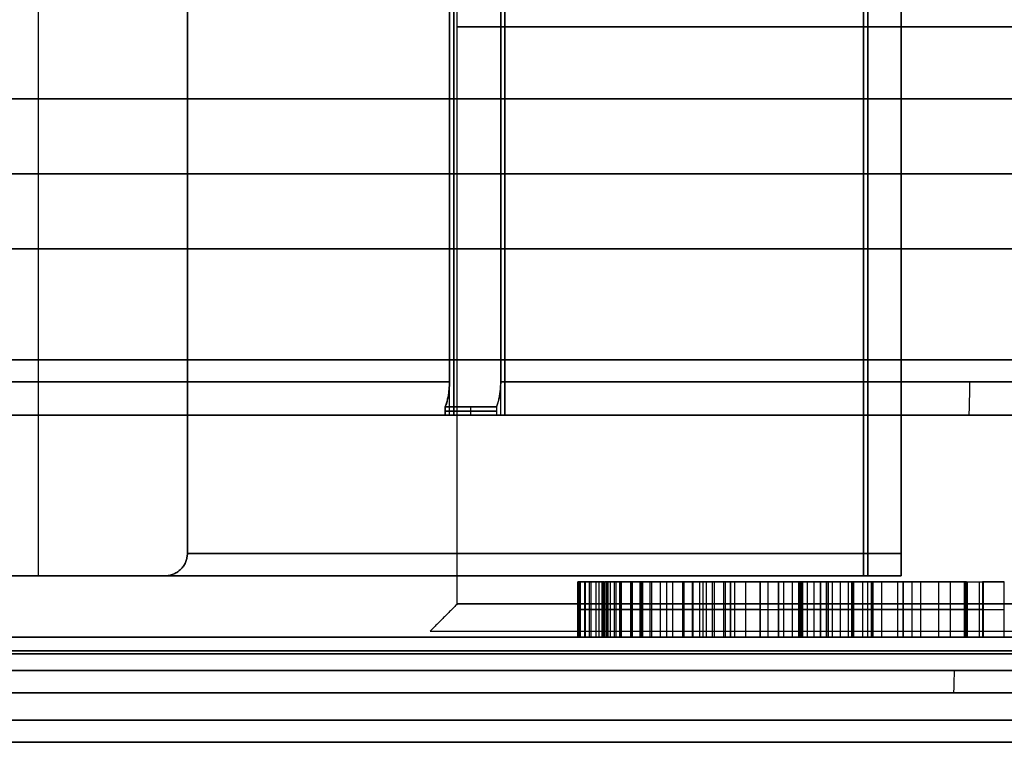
# Model space of a CAD drawing. Header units: centimetres. Extents: x -11.4 to 11.4, y -26.1 to 0.
# Tile 238 of 256: x -3.244 to -2.357, y -9.295 to -8.644. Entities that reach past the tile are written whole.
import ezdxf

# ---------------------------------------------------------------- set-up
doc = ezdxf.new("R2010")
doc.units = ezdxf.units.CM
doc.layers.add('Default', color=7, linetype='Continuous', true_color=0x000000)

msp = doc.modelspace()

# ---------------------------------------------------------------- linework, layer by layer
at = {"layer": 'Default'}
for p, q in [((-3.22749, -9.14463, -0.1), (-3.22749, -8.13, -0.1)), ((-3.22749, -9.14463, 0.1), (-3.22749, -8.13, 0.1)), ((-2.48, -9.14463, -1.04168), (-2.48, -8.13, -1.04168)), ((-2.48, -8.13, 1.04168), (-2.48, -9.14463, 1.04168)), ((-2.45, -9.14463, -0.87749), (-2.45, -8.13, -0.87749)), ((-2.45, -9.14463, 0.87749), (-2.45, -8.13, 0.87749)), ((-2.8571, -9, -1.15891), (-2.8571, -8.165, -1.15891)), ((-2.8571, -9, 1.15891), (-2.8571, -8.165, 1.15891)), ((-2.8109, -9, -1.17805), (-2.8109, -8.165, -1.17805)), ((-2.8109, -9, 1.17805), (-2.8109, -8.165, 1.17805)), ((-4.575, -8.7825, -3.275), (10.575, -8.7825, -3.275)), ((10.575, -8.7825, 3.275), (-4.575, -8.7825, 3.275)), ((-3.23079, -9.14463, -0.57158), (-2.86594, -9.14463, -0.57158)), ((-3.23079, -9.14463, 0.57158), (-2.86594, -9.14463, 0.57158)), ((-2.92158, -9.14463, -0.88079), (-2.92158, -9.14463, -0.51594)), ((-2.92158, -9.14463, 0.51594), (-2.92158, -9.14463, 0.88079)), ((-2.74135, -9.15, -1.23581), (-2.71342, -9.15, -1.23581)), ((-2.74126, -9.15, -1.22794), (-2.74126, -9.2, -1.22794)), ((-2.7401, -9.15, -1.21506), (-2.7401, -9.2, -1.21506)), ((-2.73541, -9.15, -1.24702), (-2.73541, -9.2, -1.24702)), ((-2.7349, -9.15, -1.20321), (-2.7349, -9.2, -1.20321)), ((-2.72513, -9.15, -1.19035), (-2.72513, -9.2, -1.19035)), ((-2.72245, -9.15, -1.26354), (-2.72245, -9.2, -1.26354)), ((-2.71858, -9.15, -1.18472), (-2.71858, -9.2, -1.18472)), ((-2.71588, -9.15, -1.22129), (-2.71588, -9.2, -1.22129)), ((-2.7145, -9.15, -1.23263), (-2.7145, -9.2, -1.23263)), ((-2.70867, -9.15, -1.20996), (-2.70867, -9.2, -1.20996)), ((-2.70706, -9.15, -1.24553), (-2.70706, -9.2, -1.24553)), ((-2.70387, -9.15, -1.27491), (-2.70387, -9.2, -1.27491)), ((-2.69401, -9.15, -1.19825), (-2.69401, -9.2, -1.19825)), ((-2.69251, -9.15, -1.25586), (-2.69251, -9.2, -1.25586)), ((-2.68422, -9.15, -1.28216), (-2.68422, -9.2, -1.28216)), ((-2.67489, -9.15, -1.26259), (-2.67489, -9.2, -1.26259)), ((-2.67064, -9.15, -1.28483), (-2.67064, -9.15, -1.26369)), ((-2.6615, -9.15, -1.28581), (-2.6615, -9.2, -1.28581)), ((-2.6562, -9.15, -1.26521), (-2.6562, -9.2, -1.26521)), ((-2.63846, -9.15, -1.26318), (-2.63846, -9.2, -1.26318)), ((-2.63771, -9.15, -1.28534), (-2.63771, -9.2, -1.28534)), ((-2.62573, -9.15, -1.25547), (-2.62573, -9.2, -1.25547)), ((-2.61839, -9.15, -1.27713), (-2.61839, -9.2, -1.27713)), ((-2.61001, -9.15, -1.25292), (-2.61001, -9.2, -1.25292)), ((-2.60406, -9.15, -1.26324), (-2.60406, -9.2, -1.26324)), ((-2.60378, -9.15, 1.2462), (-2.60378, -9.2, 1.2462)), ((-2.59042, -9.15, 1.23925), (-2.59042, -9.2, 1.23925)), ((-2.59038, -9.15, 1.25315), (-2.59038, -9.2, 1.25315)), ((-2.57705, -9.15, 1.22914), (-2.57705, -9.2, 1.22914)), ((-2.57698, -9.15, 1.25717), (-2.57698, -9.2, 1.25717)), ((-2.57698, -9.15, 1.25953), (-2.56063, -9.15, 1.25953)), ((-2.56063, -9.15, 1.25657), (-2.56063, -9.2, 1.25657)), ((-2.56063, -9.15, 1.23061), (-2.56063, -9.2, 1.23061)), ((-2.55793, -9.15, 1.23925), (-2.55793, -9.15, 1.25315)), ((-2.55793, -9.15, 1.27605), (-2.55793, -9.15, 1.29626)), ((-2.54138, -9.15, -1.30251), (-2.54138, -9.2, -1.30251)), ((-2.53895, -9.15, 1.25315), (-2.53895, -9.2, 1.25315)), ((-2.53895, -9.15, 1.23925), (-2.53895, -9.2, 1.23925)), ((-2.53259, -9.15, -1.27837), (-2.5064, -9.15, -1.27837)), ((-2.52259, -9.15, -1.26111), (-2.52259, -9.2, -1.26111)), ((-2.51727, -9.15, 1.2462), (-2.51727, -9.2, 1.2462)), ((-2.51208, -9.15, 1.28997), (-2.51208, -9.2, 1.28997)), ((-2.49787, -9.15, -1.26364), (-2.49787, -9.2, -1.26364)), ((-2.49433, -9.15, 1.28704), (-2.49433, -9.2, 1.28704)), ((-2.49433, -9.15, 1.28704), (-2.47558, -9.15, 1.28704)), ((-2.49293, -9.15, 1.24354), (-2.49293, -9.2, 1.24354)), ((-2.49293, -9.15, 1.24354), (-2.47664, -9.15, 1.24354)), ((-2.48495, -9.15, 1.29642), (-2.48495, -9.2, 1.29642)), ((-2.48495, -9.15, 1.27767), (-2.48495, -9.2, 1.27767)), ((-2.48495, -9.15, 1.27767), (-2.48495, -9.15, 1.29642)), ((-2.48479, -9.15, 1.25534), (-2.48479, -9.2, 1.25534)), ((-2.48479, -9.15, 1.23265), (-2.48479, -9.15, 1.25534)), ((-2.47664, -9.15, 1.24443), (-2.47664, -9.2, 1.24443)), ((-2.47558, -9.15, 1.28704), (-2.47558, -9.2, 1.28704)), ((-2.46762, -9.15, -1.31977), (-2.46762, -9.2, -1.31977)), ((-2.46668, -9.15, -1.31985), (-2.46668, -9.15, -1.29849)), ((-2.45328, -9.15, -1.29969), (-2.45328, -9.2, -1.29969)), ((-2.44818, -9.15, 1.24572), (-2.44818, -9.2, 1.24572)), ((-2.44818, -9.15, 1.24735), (-2.43249, -9.15, 1.24735)), ((-2.44033, -9.15, 1.25533), (-2.44033, -9.2, 1.25533)), ((-2.43249, -9.15, 1.24798), (-2.43249, -9.2, 1.24798)), ((-2.42356, -9.15, 1.24735), (-2.36246, -9.15, 1.24735)), ((-2.40267, -9.15, 1.24354), (-2.40267, -9.15, 1.25696)), ((-2.39197, -9.15, -1.31583), (-2.39197, -9.2, -1.31583)), ((-2.74136, -9.175, -1.2367), (-2.72946, -9.175, -1.25734)), ((-2.74116, -9.175, -1.21918), (-2.74136, -9.175, -1.2367)), ((-2.73904, -9.175, -1.21094), (-2.74116, -9.175, -1.21918)), ((-2.73076, -9.175, -1.19549), (-2.73904, -9.175, -1.21094)), ((-2.71951, -9.175, -1.1852), (-2.73076, -9.175, -1.19549)), ((-2.72946, -9.175, -1.25734), (-2.71544, -9.175, -1.26973)), ((-2.71766, -9.175, -1.18424), (-2.71951, -9.175, -1.1852)), ((-2.71695, -9.175, -1.22541), (-2.71482, -9.175, -1.21717)), ((-2.71206, -9.175, -1.23985), (-2.71695, -9.175, -1.22541)), ((-2.71544, -9.175, -1.26973), (-2.69229, -9.175, -1.28008)), ((-2.71482, -9.175, -1.21717), (-2.70251, -9.175, -1.20276)), ((-2.70207, -9.175, -1.2512), (-2.71206, -9.175, -1.23985)), ((-2.70251, -9.175, -1.20276), (-2.68551, -9.175, -1.19375)), ((-2.68296, -9.175, -1.26052), (-2.70207, -9.175, -1.2512)), ((-2.69229, -9.175, -1.28008), (-2.67615, -9.175, -1.28424)), ((-2.66681, -9.175, -1.26467), (-2.68296, -9.175, -1.26052)), ((-2.67615, -9.175, -1.28424), (-2.64684, -9.175, -1.28739)), ((-2.64558, -9.175, -1.26574), (-2.66681, -9.175, -1.26467)), ((-2.64684, -9.175, -1.28739), (-2.62858, -9.175, -1.2833)), ((-2.63135, -9.175, -1.26061), (-2.64558, -9.175, -1.26574)), ((-2.6201, -9.175, -1.25033), (-2.63135, -9.175, -1.26061)), ((-2.62858, -9.175, -1.2833), (-2.6082, -9.175, -1.27097)), ((-2.59992, -9.175, -1.25552), (-2.6201, -9.175, -1.25033)), ((-2.6082, -9.175, -1.27097), (-2.59992, -9.175, -1.25552)), ((-2.60378, -9.175, 1.23925), (-2.57705, -9.175, 1.23925)), ((-2.60378, -9.175, 1.25315), (-2.60378, -9.175, 1.23925)), ((-2.57698, -9.175, 1.25315), (-2.60378, -9.175, 1.25315)), ((-2.57705, -9.175, 1.23925), (-2.57705, -9.175, 1.21904)), ((-2.57698, -9.175, 1.25315), (-2.57698, -9.175, 1.26119)), ((-2.56063, -9.175, 1.25999), (-2.56063, -9.175, 1.25315)), ((-2.51727, -9.175, 1.25315), (-2.56063, -9.175, 1.25315)), ((-2.56063, -9.175, 1.23925), (-2.51727, -9.175, 1.23925)), ((-2.56063, -9.175, 1.22198), (-2.56063, -9.175, 1.23925)), ((-2.54233, -9.175, -1.31311), (-2.39292, -9.175, -1.32643)), ((-2.54044, -9.175, -1.29192), (-2.54233, -9.175, -1.31311)), ((-2.50474, -9.175, -1.23031), (-2.54044, -9.175, -1.29192)), ((-2.51727, -9.175, 1.25315), (-2.51727, -9.175, 1.23925)), ((-2.51554, -9.175, -1.29414), (-2.48019, -9.175, -1.23315)), ((-2.39103, -9.175, -1.30523), (-2.51554, -9.175, -1.29414)), ((-2.51208, -9.175, 1.29722), (-2.51208, -9.175, 1.28272)), ((-2.49433, -9.175, 1.29642), (-2.47558, -9.175, 1.29642)), ((-2.47558, -9.175, 1.27767), (-2.49433, -9.175, 1.27767)), ((-2.49433, -9.175, 1.27767), (-2.49433, -9.175, 1.29642)), ((-2.49293, -9.175, 1.25534), (-2.49293, -9.175, 1.23173)), ((-2.49293, -9.175, 1.25534), (-2.47664, -9.175, 1.25534)), ((-2.47664, -9.175, 1.23352), (-2.47664, -9.175, 1.25534)), ((-2.47558, -9.175, 1.29642), (-2.47558, -9.175, 1.27767)), ((-2.44818, -9.175, 1.25533), (-2.44818, -9.175, 1.23611)), ((-2.44818, -9.175, 1.25533), (-2.43249, -9.175, 1.25533)), ((-2.43249, -9.175, 1.25533), (-2.43249, -9.175, 1.24063)), ((-2.39292, -9.175, -1.32643), (-2.39103, -9.175, -1.30523)), ((-2.87463, -9.19463), (-1.82537, -9.19463)), ((-2.40846, -9.2, 1.2418), (-2.37969, -9.2, 1.2418)), ((-2.39643, -9.2, 1.24452), (-2.39643, -9.2, 1.23913)), ((-3.57, -9.29463), (-1.13, -9.29463))]:
    msp.add_line(p, q, dxfattribs=at)
at = {"layer": 'Default', "extrusion": (0, -1, 0)}
for centre, radius, start, end in [((-2.35, 0, 8.65), 0.5, 180, 0), ((-2.35, 0, 8.65), 0.5, 0, 180), ((-2.35, 0, 9), 1.295, 90, 270), ((-2.35, 0, 9), 1.295, 90, 270), ((-2.35, 0, 9), 1.255, 203.64143, 246.35857), ((-2.35, 0, 9), 1.255, 113.64143, 156.35857), ((-2.35, 0, 9), 1.275, 246.37648, 248.62352), ((-2.35, 0, 9), 1.275, 111.37648, 113.62352), ((-2.35, 0, 9), 1.255, 248.64143, 291.35857), ((-2.35, 0, 9), 1.255, 68.64143, 111.35857), ((-2.35, 0, 9.14463), 1.05, 187.32232, 262.67768), ((-2.35, 0, 9.14463), 1.05, 97.32232, 172.67768), ((-2.35, 0, 9.14463), 0.77, 97.46209, 130.76523), ((-2.35, 0, 9.14463), 0.77, 229.43997, 262.53791), ((-2.48, -1.01168, 9.14463), 0.03, 262.67768, 0), ((-2.48, 1.01168, 9.14463), 0.03, 0, 97.32232), ((-2.35, 0, 9.15), 1.24, 252.75252, 254.30148), ((-2.35, 0, 9.15), 1.24, 99.77962, 100.55064), ((-2.35, 0, 9.15), 1.24, 262.83154, 263.97313), ((-2.35, 0, 9.15), 1.24, 95.86183, 96.61909), ((-2.35, 0, 9.15), 1.24, 93.05484, 94.54133), ((-2.35, 0, 9.15), 1.24, 90.331, 91.23739), ((-2.35, 0, 9.2), 1.35, 180, 0), ((-2.35, 0, 9.2), 1.24, 180, 252.75252), ((-2.35, 0, 9.2), 1.24, 100.55064, 180), ((-2.35, 0, 9.19463), 0.52463, 180, 0), ((-2.35, 0, 9.2), 1.24, 254.30148, 262.83154), ((-2.35, 0, 9.2), 1.24, 96.61909, 99.77962), ((-2.35, 0, 9.2), 1.24, 263.97313, 270.77654), ((-2.35, 0, 9.2), 1.24, 94.54133, 95.86183), ((-2.35, 0, 9.2), 1.24, 91.23739, 93.05484), ((-2.35, 0.00001, 9.2), 1.23999, 90.31906, 90.331), ((-2.35, 0, 9.215), 1.35, 180, 0), ((-2.35, 0, 9.215), 1.35, 0, 180), ((-2.35, 0, 9.21232), 1.24, 180, 0), ((-2.35, 0, 9.21232), 1.24, 0, 180)]:
    msp.add_arc(centre, radius, start, end, dxfattribs=at)
at = {"layer": 'Default', "extrusion": (0, 1, 0)}
for centre, radius, start, end in [((2.35, 0, -8.97), 1.265, 23.6324, 66.3676), ((2.35, 0, -8.97), 1.265, 293.6324, 336.3676), ((2.35, 0, -8.97), 1.265, 68.6324, 90), ((2.35, 0, -8.97), 1.265, 270, 291.3676), ((2.35, 0, -8.99236), 1.275, 66.37648, 68.62352), ((2.35, 0, -8.99236), 1.275, 291.37648, 293.62352), ((2.35, 0, -9.12463), 0.75, 277.66226, 352.33774), ((2.35, 0, -9.12463), 0.75, 7.66226, 82.33774), ((2.35, 0, -9.14463), 0.77, 277.46209, 352.53791), ((2.35, 0, -9.14463), 0.77, 7.46209, 82.53791), ((2.35, 0, -9.17), 0.5, 180, 0), ((2.35, 0, -9.17), 0.5, 0, 180), ((2.35, 0, -9.2), 1.35, 0, 180), ((2.35, 0, -9.19463), 0.52463, 360, 180), ((2.35, 0, -9.23), 1.35, 0, 180), ((2.35, 0, -9.23), 1.35, 180, 0), ((2.35, 0, -9.25), 1.37, 0, 180), ((2.35, 0, -9.25), 1.37, 180, 0), ((2.35, 0, -9.27463), 1.24, 180, 0), ((2.35, 0, -9.27463), 1.24, 0, 180), ((2.35, 0, -9.29463), 1.22, 0, 180), ((2.35, 0, -9.29463), 1.22, 180, 0)]:
    msp.add_arc(centre, radius, start, end, dxfattribs=at)
at = {"layer": 'Default', "extrusion": (0.999546, 0, 0.030124)}
msp.add_arc((-8.97, 1.36579, -2.34893), 0.03, 180, 270, dxfattribs=at)
at = {"layer": 'Default', "extrusion": (0.999258, 0, 0.038526)}
msp.add_arc((-9.23, 1.46054, -2.34826), 0.02, 180, 270, dxfattribs=at)
at = {"layer": 'Default'}
for points, degree in [([(-3.0933, -9.12463, -0.1), (-3.0933, -8.62732, -0.1), (-3.0933, -8.13, -0.1)], 2), ([(-3.0933, -8.13, 0.1), (-3.0933, -8.62732, 0.1), (-3.0933, -9.12463, 0.1)], 2), ([(-2.85, -9.17), (-2.85, -8.65), (-2.85, -8.13)], 2), ([(-2.48382, -8.13, -1.04144), (-2.48382, -8.63732, -1.04144), (-2.48382, -9.14463, -1.04144)], 2), ([(-2.48382, -9.14463, 1.04144), (-2.48382, -8.63732, 1.04144), (-2.48382, -8.13, 1.04144)], 2), ([(-2.45, -8.13, -0.7433), (-2.45, -8.62732, -0.7433), (-2.45, -9.12463, -0.7433)], 2), ([(-2.45, -8.13, -1.01168), (-2.45, -8.63732, -1.01168), (-2.45, -9.14463, -1.01168)], 2), ([(-2.45, -9.12463, 0.7433), (-2.45, -8.62732, 0.7433), (-2.45, -8.13, 0.7433)], 2), ([(-2.45, -9.14463, 1.01168), (-2.45, -8.63732, 1.01168), (-2.45, -8.13, 1.01168)], 2), ([(-2.85327, -9, -1.14967), (-2.85327, -8.5775, -1.14967), (-2.85327, -8.155, -1.14967)], 2), ([(-2.85327, -8.155, 1.14967), (-2.85327, -8.5775, 1.14967), (-2.85327, -9, 1.14967)], 2), ([(-2.80708, -9, -1.16881), (-2.80708, -8.5775, -1.16881), (-2.80708, -8.155, -1.16881)], 2), ([(-2.80708, -8.155, 1.16881), (-2.80708, -8.5775, 1.16881), (-2.80708, -9, 1.16881)], 2), ([(-2.8571, -8.97, 1.15891), (-2.8571, -8.575, 1.15891), (-2.8571, -8.18, 1.15891)], 2), ([(-2.8571, -8.18, -1.15891), (-2.8571, -8.575, -1.15891), (-2.8571, -8.97, -1.15891)], 2), ([(-2.8109, -8.97, -1.17805), (-2.8109, -8.575, -1.17805), (-2.8109, -8.18, -1.17805)], 2), ([(-2.8109, -8.18, 1.17805), (-2.8109, -8.575, 1.17805), (-2.8109, -8.97, 1.17805)], 2), ([(-4.575, -8.715, -3.275), (3, -8.715, -3.275), (10.575, -8.715, -3.275)], 2), ([(10.575, -8.715, 3.275), (3, -8.715, 3.275), (-4.575, -8.715, 3.275)], 2), ([(-3.865, -8.715, 3.065), (3, -8.715, 3.065), (9.865, -8.715, 3.065)], 2), ([(9.865, -8.715, -3.065), (3, -8.715, -3.065), (-3.865, -8.715, -3.065)], 2), ([(-4.575, -8.85, -3.275), (3, -8.85, -3.275), (10.575, -8.85, -3.275)], 2), ([(10.575, -8.85, 3.275), (3, -8.85, 3.275), (-4.575, -8.85, 3.275)], 2), ([(-5.05, -8.95, 3.3), (3, -8.95, 3.3), (11.05, -8.95, 3.3)], 2), ([(11.05, -8.95, -3.3), (3, -8.95, -3.3), (-5.05, -8.95, -3.3)], 2), ([(-2.86092, -8.99236, -1.16815), (-2.86071, -8.99185, -1.16763), (-2.86029, -8.99079, -1.16661), (-2.8597, -8.98907, -1.1652), (-2.85917, -8.98725, -1.16392), (-2.8587, -8.98533, -1.16277), (-2.85828, -8.9833, -1.16176), (-2.85792, -8.9812, -1.16089), (-2.85762, -8.97904, -1.16017), (-2.85739, -8.97684, -1.15961), (-2.85722, -8.97458, -1.15921), (-2.85712, -8.97229, -1.15897), (-2.8571, -8.97076, -1.15891), (-2.8571, -8.97, -1.15891)], 3), ([(-2.8571, -8.97, 1.15891), (-2.8571, -8.97084, 1.15891), (-2.85712, -8.97252, 1.15898), (-2.85725, -8.97503, 1.15927), (-2.85745, -8.9775, 1.15976), (-2.85773, -8.97991, 1.16044), (-2.85808, -8.98226, 1.1613), (-2.85852, -8.98453, 1.16234), (-2.85902, -8.98669, 1.16356), (-2.85959, -8.98872, 1.16493), (-2.86022, -8.99063, 1.16646), (-2.86068, -8.9918, 1.16757), (-2.86092, -8.99236, 1.16815)], 3), ([(-2.8109, -8.97, -1.17805), (-2.8109, -8.97084, -1.17805), (-2.81093, -8.97252, -1.17811), (-2.81105, -8.97503, -1.17841), (-2.81125, -8.9775, -1.17889), (-2.81153, -8.97991, -1.17957), (-2.81189, -8.98226, -1.18043), (-2.81232, -8.98453, -1.18148), (-2.81283, -8.98669, -1.18269), (-2.81339, -8.98872, -1.18406), (-2.81403, -8.99063, -1.18559), (-2.81449, -8.9918, -1.18671), (-2.81473, -8.99236, -1.18729)], 3), ([(-2.81473, -8.99236, 1.18729), (-2.81451, -8.99185, 1.18676), (-2.81409, -8.99079, 1.18575), (-2.81351, -8.98907, 1.18434), (-2.81298, -8.98725, 1.18306), (-2.8125, -8.98533, 1.18191), (-2.81208, -8.9833, 1.18089), (-2.81172, -8.9812, 1.18002), (-2.81143, -8.97904, 1.17931), (-2.81119, -8.97684, 1.17875), (-2.81103, -8.97458, 1.17834), (-2.81093, -8.97229, 1.1781), (-2.8109, -8.97076, 1.17805), (-2.8109, -8.97, 1.17805)], 3), ([(-2.86092, -9, -1.16815), (-2.86092, -8.99618, -1.16815), (-2.86092, -8.99236, -1.16815)], 2), ([(-2.86092, -8.99236, 1.16815), (-2.86092, -8.99618, 1.16815), (-2.86092, -9, 1.16815)], 2), ([(-2.83792, -9, -1.17795), (-2.83792, -8.99618, -1.17795), (-2.83792, -8.99236, -1.17795)], 2), ([(-2.83792, -9, 1.17795), (-2.83792, -8.99618, 1.17795), (-2.83792, -8.99236, 1.17795)], 2), ([(-2.81473, -8.99236, -1.18729), (-2.81473, -8.99618, -1.18729), (-2.81473, -9, -1.18729)], 2), ([(-2.81473, -8.99236, 1.18729), (-2.81473, -8.99618, 1.18729), (-2.81473, -9, 1.18729)], 2), ([(11.05, -9, 3.25), (3, -9, 3.25), (-5.05, -9, 3.25)], 2), ([(-5.05, -9, -3.25), (3, -9, -3.25), (11.05, -9, -3.25)], 2), ([(10.575, -9, -3.125), (3, -9, -3.125), (-4.575, -9, -3.125)], 2), ([(-4.575, -9, 3.125), (3, -9, 3.125), (10.575, -9, 3.125)], 2), ([(-2.85327, -9, -1.14967), (-2.8571, -9, -1.15891), (-2.86092, -9, -1.16815)], 2), ([(-2.86092, -9, 1.16815), (-2.8571, -9, 1.15891), (-2.85327, -9, 1.14967)], 2), ([(-2.81473, -9, -1.18729), (-2.8109, -9, -1.17805), (-2.80708, -9, -1.16881)], 2), ([(-2.80708, -9, 1.16881), (-2.8109, -9, 1.17805), (-2.81473, -9, 1.18729)], 2), ([(-3.0933, -9.12463, -0.1), (-3.0933, -9.12525, -0.1), (-3.09336, -9.12647, -0.1), (-3.09362, -9.12829, -0.1), (-3.09404, -9.13009, -0.1), (-3.09462, -9.13183, -0.1), (-3.09537, -9.13352, -0.1), (-3.09628, -9.13514, -0.1), (-3.09733, -9.13666, -0.1), (-3.09851, -9.13809, -0.1), (-3.09983, -9.1394, -0.1), (-3.10127, -9.14059, -0.1), (-3.1028, -9.14164, -0.1), (-3.10444, -9.14255, -0.1), (-3.10616, -9.1433, -0.1), (-3.10793, -9.14389, -0.1), (-3.10975, -9.14432, -0.1), (-3.11161, -9.14458, -0.1), (-3.11285, -9.14463, -0.1), (-3.11348, -9.14463, -0.1)], 3), ([(-3.11348, -9.14463, 0.1), (-3.11285, -9.14463, 0.1), (-3.11161, -9.14458, 0.1), (-3.10975, -9.14432, 0.1), (-3.10793, -9.14389, 0.1), (-3.10616, -9.1433, 0.1), (-3.10444, -9.14255, 0.1), (-3.1028, -9.14164, 0.1), (-3.10127, -9.14059, 0.1), (-3.09983, -9.1394, 0.1), (-3.09851, -9.13809, 0.1), (-3.09733, -9.13666, 0.1), (-3.09628, -9.13514, 0.1), (-3.09537, -9.13352, 0.1), (-3.09462, -9.13183, 0.1), (-3.09404, -9.13009, 0.1), (-3.09362, -9.12829, 0.1), (-3.09336, -9.12647, 0.1), (-3.0933, -9.12525, 0.1), (-3.0933, -9.12463, 0.1)], 3), ([(-2.45, -9.14463, -0.76348), (-2.45, -9.14463, -0.76285), (-2.45, -9.14458, -0.76161), (-2.45, -9.14432, -0.75975), (-2.45, -9.14389, -0.75793), (-2.45, -9.1433, -0.75616), (-2.45, -9.14255, -0.75444), (-2.45, -9.14164, -0.7528), (-2.45, -9.14059, -0.75127), (-2.45, -9.1394, -0.74983), (-2.45, -9.13809, -0.74851), (-2.45, -9.13666, -0.74733), (-2.45, -9.13514, -0.74628), (-2.45, -9.13352, -0.74537), (-2.45, -9.13183, -0.74462), (-2.45, -9.13009, -0.74404), (-2.45, -9.12829, -0.74362), (-2.45, -9.12647, -0.74336), (-2.45, -9.12525, -0.7433), (-2.45, -9.12463, -0.7433)], 3), ([(-2.45, -9.12463, 0.7433), (-2.45, -9.12525, 0.7433), (-2.45, -9.12647, 0.74336), (-2.45, -9.12829, 0.74362), (-2.45, -9.13009, 0.74404), (-2.45, -9.13183, 0.74462), (-2.45, -9.13352, 0.74537), (-2.45, -9.13514, 0.74628), (-2.45, -9.13666, 0.74733), (-2.45, -9.13809, 0.74851), (-2.45, -9.1394, 0.74983), (-2.45, -9.14059, 0.75127), (-2.45, -9.14164, 0.7528), (-2.45, -9.14255, 0.75444), (-2.45, -9.1433, 0.75616), (-2.45, -9.14389, 0.75793), (-2.45, -9.14432, 0.75975), (-2.45, -9.14458, 0.76161), (-2.45, -9.14463, 0.76285), (-2.45, -9.14463, 0.76348)], 3), ([(-3.11348, -9.14463, -0.1), (-3.23758, -9.14463, -0.1), (-3.36168, -9.14463, -0.1)], 2), ([(-3.36168, -9.14463, 0.1), (-3.23758, -9.14463, 0.1), (-3.11348, -9.14463, 0.1)], 2), ([(-2.45, -9.14463, -1.01168), (-2.45, -9.14463, -0.88758), (-2.45, -9.14463, -0.76348)], 2), ([(-2.45, -9.14463, 0.76348), (-2.45, -9.14463, 0.88758), (-2.45, -9.14463, 1.01168)], 2), ([(-2.74136, -9.2, -1.2367), (-2.74136, -9.175, -1.2367), (-2.74136, -9.15, -1.2367)], 2), ([(-2.74136, -9.15, -1.2367), (-2.73541, -9.15, -1.24702), (-2.72946, -9.15, -1.25734)], 2), ([(-2.74116, -9.15, -1.21918), (-2.74126, -9.15, -1.22794), (-2.74136, -9.15, -1.2367)], 2), ([(-2.74116, -9.2, -1.21918), (-2.74116, -9.175, -1.21918), (-2.74116, -9.15, -1.21918)], 2), ([(-2.73904, -9.15, -1.21094), (-2.7401, -9.15, -1.21506), (-2.74116, -9.15, -1.21918)], 2), ([(-2.73904, -9.2, -1.21094), (-2.73904, -9.175, -1.21094), (-2.73904, -9.15, -1.21094)], 2), ([(-2.73076, -9.15, -1.19549), (-2.7349, -9.15, -1.20321), (-2.73904, -9.15, -1.21094)], 2), ([(-2.73076, -9.2, -1.19549), (-2.73076, -9.175, -1.19549), (-2.73076, -9.15, -1.19549)], 2), ([(-2.71951, -9.15, -1.1852), (-2.72513, -9.15, -1.19035), (-2.73076, -9.15, -1.19549)], 2), ([(-2.72946, -9.2, -1.25734), (-2.72946, -9.175, -1.25734), (-2.72946, -9.15, -1.25734)], 2), ([(-2.72946, -9.15, -1.25734), (-2.72245, -9.15, -1.26354), (-2.71544, -9.15, -1.26973)], 2), ([(-2.71951, -9.2, -1.1852), (-2.71951, -9.175, -1.1852), (-2.71951, -9.15, -1.1852)], 2), ([(-2.71766, -9.15, -1.18424), (-2.71858, -9.15, -1.18472), (-2.71951, -9.15, -1.1852)], 2), ([(-2.71766, -9.2, -1.18424), (-2.71766, -9.175, -1.18424), (-2.71766, -9.15, -1.18424)], 2), ([(-2.71695, -9.2, -1.22541), (-2.71695, -9.175, -1.22541), (-2.71695, -9.15, -1.22541)], 2), ([(-2.71695, -9.15, -1.22541), (-2.71588, -9.15, -1.22129), (-2.71482, -9.15, -1.21717)], 2), ([(-2.71206, -9.15, -1.23985), (-2.7145, -9.15, -1.23263), (-2.71695, -9.15, -1.22541)], 2), ([(-2.71544, -9.2, -1.26973), (-2.71544, -9.175, -1.26973), (-2.71544, -9.15, -1.26973)], 2), ([(-2.71544, -9.15, -1.26973), (-2.70387, -9.15, -1.27491), (-2.69229, -9.15, -1.28008)], 2), ([(-2.71482, -9.2, -1.21717), (-2.71482, -9.175, -1.21717), (-2.71482, -9.15, -1.21717)], 2), ([(-2.71482, -9.15, -1.21717), (-2.70867, -9.15, -1.20996), (-2.70251, -9.15, -1.20276)], 2), ([(-2.71206, -9.2, -1.23985), (-2.71206, -9.175, -1.23985), (-2.71206, -9.15, -1.23985)], 2), ([(-2.70207, -9.15, -1.2512), (-2.70706, -9.15, -1.24553), (-2.71206, -9.15, -1.23985)], 2), ([(-2.70251, -9.2, -1.20276), (-2.70251, -9.175, -1.20276), (-2.70251, -9.15, -1.20276)], 2), ([(-2.70251, -9.15, -1.20276), (-2.69401, -9.15, -1.19825), (-2.68551, -9.15, -1.19375)], 2), ([(-2.70207, -9.2, -1.2512), (-2.70207, -9.175, -1.2512), (-2.70207, -9.15, -1.2512)], 2), ([(-2.68296, -9.15, -1.26052), (-2.69251, -9.15, -1.25586), (-2.70207, -9.15, -1.2512)], 2), ([(-2.69229, -9.2, -1.28008), (-2.69229, -9.175, -1.28008), (-2.69229, -9.15, -1.28008)], 2), ([(-2.69229, -9.15, -1.28008), (-2.68422, -9.15, -1.28216), (-2.67615, -9.15, -1.28424)], 2), ([(-2.68551, -9.15, -1.19375), (-2.68551, -9.175, -1.19375), (-2.68551, -9.2, -1.19375)], 2), ([(-2.68296, -9.2, -1.26052), (-2.68296, -9.175, -1.26052), (-2.68296, -9.15, -1.26052)], 2), ([(-2.66681, -9.15, -1.26467), (-2.67489, -9.15, -1.26259), (-2.68296, -9.15, -1.26052)], 2), ([(-2.67615, -9.2, -1.28424), (-2.67615, -9.175, -1.28424), (-2.67615, -9.15, -1.28424)], 2), ([(-2.67615, -9.15, -1.28424), (-2.6615, -9.15, -1.28581), (-2.64684, -9.15, -1.28739)], 2), ([(-2.66681, -9.2, -1.26467), (-2.66681, -9.175, -1.26467), (-2.66681, -9.15, -1.26467)], 2), ([(-2.64558, -9.15, -1.26574), (-2.6562, -9.15, -1.26521), (-2.66681, -9.15, -1.26467)], 2), ([(-2.64684, -9.2, -1.28739), (-2.64684, -9.175, -1.28739), (-2.64684, -9.15, -1.28739)], 2), ([(-2.64684, -9.15, -1.28739), (-2.63771, -9.15, -1.28534), (-2.62858, -9.15, -1.2833)], 2), ([(-2.64558, -9.2, -1.26574), (-2.64558, -9.175, -1.26574), (-2.64558, -9.15, -1.26574)], 2), ([(-2.63135, -9.15, -1.26061), (-2.63846, -9.15, -1.26318), (-2.64558, -9.15, -1.26574)], 2), ([(-2.63135, -9.2, -1.26061), (-2.63135, -9.175, -1.26061), (-2.63135, -9.15, -1.26061)], 2), ([(-2.6201, -9.15, -1.25033), (-2.62573, -9.15, -1.25547), (-2.63135, -9.15, -1.26061)], 2), ([(-2.62858, -9.2, -1.2833), (-2.62858, -9.175, -1.2833), (-2.62858, -9.15, -1.2833)], 2), ([(-2.62858, -9.15, -1.2833), (-2.61839, -9.15, -1.27713), (-2.6082, -9.15, -1.27097)], 2), ([(-2.6201, -9.2, -1.25033), (-2.6201, -9.175, -1.25033), (-2.6201, -9.15, -1.25033)], 2), ([(-2.59992, -9.15, -1.25552), (-2.61001, -9.15, -1.25292), (-2.6201, -9.15, -1.25033)], 2), ([(-2.6082, -9.2, -1.27097), (-2.6082, -9.175, -1.27097), (-2.6082, -9.15, -1.27097)], 2), ([(-2.6082, -9.15, -1.27097), (-2.60406, -9.15, -1.26324), (-2.59992, -9.15, -1.25552)], 2), ([(-2.60378, -9.2, 1.23925), (-2.60378, -9.175, 1.23925), (-2.60378, -9.15, 1.23925)], 2), ([(-2.60378, -9.15, 1.23925), (-2.59042, -9.15, 1.23925), (-2.57705, -9.15, 1.23925)], 2), ([(-2.60378, -9.2, 1.25315), (-2.60378, -9.175, 1.25315), (-2.60378, -9.15, 1.25315)], 2), ([(-2.60378, -9.15, 1.25315), (-2.60378, -9.15, 1.2462), (-2.60378, -9.15, 1.23925)], 2), ([(-2.57698, -9.15, 1.25315), (-2.59038, -9.15, 1.25315), (-2.60378, -9.15, 1.25315)], 2), ([(-2.59992, -9.2, -1.25552), (-2.59992, -9.175, -1.25552), (-2.59992, -9.15, -1.25552)], 2), ([(-2.57705, -9.15, 1.21904), (-2.57705, -9.175, 1.21904), (-2.57705, -9.2, 1.21904)], 2), ([(-2.57705, -9.2, 1.23925), (-2.57705, -9.175, 1.23925), (-2.57705, -9.15, 1.23925)], 2), ([(-2.57705, -9.15, 1.23925), (-2.57705, -9.15, 1.22914), (-2.57705, -9.15, 1.21904)], 2), ([(-2.57698, -9.2, 1.25315), (-2.57698, -9.175, 1.25315), (-2.57698, -9.15, 1.25315)], 2), ([(-2.57698, -9.15, 1.26119), (-2.57698, -9.175, 1.26119), (-2.57698, -9.2, 1.26119)], 2), ([(-2.57698, -9.15, 1.25315), (-2.57698, -9.15, 1.25583), (-2.57698, -9.15, 1.25851), (-2.57698, -9.15, 1.26119)], 3), ([(-2.57698, -9.15, 1.26119), (-2.57698, -9.175, 1.26119), (-2.57698, -9.2, 1.26119)], 2), ([(-2.57023, -9.15, 1.28711), (-2.57023, -9.175, 1.28711), (-2.57023, -9.2, 1.28711)], 2), ([(-2.56063, -9.2, 1.22198), (-2.56063, -9.175, 1.22198), (-2.56063, -9.15, 1.22198)], 2), ([(-2.56063, -9.15, 1.25999), (-2.56063, -9.175, 1.25999), (-2.56063, -9.2, 1.25999)], 2), ([(-2.56063, -9.15, 1.25315), (-2.56063, -9.175, 1.25315), (-2.56063, -9.2, 1.25315)], 2), ([(-2.51727, -9.15, 1.25315), (-2.53895, -9.15, 1.25315), (-2.56063, -9.15, 1.25315)], 2), ([(-2.56063, -9.2, 1.23925), (-2.56063, -9.175, 1.23925), (-2.56063, -9.15, 1.23925)], 2), ([(-2.56063, -9.15, 1.23925), (-2.53895, -9.15, 1.23925), (-2.51727, -9.15, 1.23925)], 2), ([(-2.56063, -9.15, 1.22198), (-2.56063, -9.15, 1.23061), (-2.56063, -9.15, 1.23925)], 2), ([(-2.56063, -9.15, 1.25999), (-2.56063, -9.15, 1.25924), (-2.56063, -9.15, 1.25772), (-2.56063, -9.15, 1.25543), (-2.56063, -9.15, 1.25391), (-2.56063, -9.15, 1.25315)], 3), ([(-2.56063, -9.15, 1.25999), (-2.56063, -9.175, 1.25999), (-2.56063, -9.2, 1.25999)], 2), ([(-2.55608, -9.15, 1.27889), (-2.55608, -9.175, 1.27889), (-2.55608, -9.2, 1.27889)], 2), ([(-2.54821, -9.15, 1.28425), (-2.54821, -9.175, 1.28425), (-2.54821, -9.2, 1.28425)], 2), ([(-2.54233, -9.2, -1.31311), (-2.54233, -9.175, -1.31311), (-2.54233, -9.15, -1.31311)], 2), ([(-2.54233, -9.15, -1.31311), (-2.46762, -9.15, -1.31977), (-2.39292, -9.15, -1.32643)], 2), ([(-2.54044, -9.15, -1.29192), (-2.54138, -9.15, -1.30251), (-2.54233, -9.15, -1.31311)], 2), ([(-2.54044, -9.2, -1.29192), (-2.54044, -9.175, -1.29192), (-2.54044, -9.15, -1.29192)], 2), ([(-2.50474, -9.15, -1.23031), (-2.52259, -9.15, -1.26111), (-2.54044, -9.15, -1.29192)], 2), ([(-2.53948, -9.15, 1.30001), (-2.53948, -9.175, 1.30001), (-2.53948, -9.2, 1.30001)], 2), ([(-2.53948, -9.15, 1.30001), (-2.53948, -9.175, 1.30001), (-2.53948, -9.2, 1.30001)], 2), ([(-2.53948, -9.15, 1.30001), (-2.53948, -9.175, 1.30001), (-2.53948, -9.2, 1.30001)], 2), ([(-2.53464, -9.15, 1.28616), (-2.53464, -9.175, 1.28616), (-2.53464, -9.2, 1.28616)], 2), ([(-2.52874, -9.15, 1.29972), (-2.52874, -9.175, 1.29972), (-2.52874, -9.2, 1.29972)], 2), ([(-2.52298, -9.15, 1.28512), (-2.52298, -9.175, 1.28512), (-2.52298, -9.2, 1.28512)], 2), ([(-2.51727, -9.2, 1.25315), (-2.51727, -9.175, 1.25315), (-2.51727, -9.15, 1.25315)], 2), ([(-2.51727, -9.15, 1.23925), (-2.51727, -9.175, 1.23925), (-2.51727, -9.2, 1.23925)], 2), ([(-2.51727, -9.15, 1.25315), (-2.51727, -9.15, 1.24851), (-2.51727, -9.15, 1.24388), (-2.51727, -9.15, 1.23925)], 3), ([(-2.51554, -9.2, -1.29414), (-2.51554, -9.175, -1.29414), (-2.51554, -9.15, -1.29414)], 2), ([(-2.51554, -9.15, -1.29414), (-2.49787, -9.15, -1.26364), (-2.48019, -9.15, -1.23315)], 2), ([(-2.39103, -9.15, -1.30523), (-2.45328, -9.15, -1.29969), (-2.51554, -9.15, -1.29414)], 2), ([(-2.51208, -9.15, 1.29722), (-2.51208, -9.175, 1.29722), (-2.51208, -9.2, 1.29722)], 2), ([(-2.51208, -9.15, 1.28272), (-2.51208, -9.175, 1.28272), (-2.51208, -9.2, 1.28272)], 2), ([(-2.51208, -9.15, 1.29722), (-2.51208, -9.15, 1.29239), (-2.51208, -9.15, 1.28755), (-2.51208, -9.15, 1.28272)], 3), ([(-2.51208, -9.15, 1.29722), (-2.51208, -9.175, 1.29722), (-2.51208, -9.2, 1.29722)], 2), ([(-2.51208, -9.15, 1.28272), (-2.51208, -9.175, 1.28272), (-2.51208, -9.2, 1.28272)], 2), ([(-2.50474, -9.2, -1.23031), (-2.50474, -9.175, -1.23031), (-2.50474, -9.15, -1.23031)], 2), ([(-2.49433, -9.15, 1.29642), (-2.48808, -9.15, 1.29642), (-2.48183, -9.15, 1.29642), (-2.47558, -9.15, 1.29642)], 3), ([(-2.49433, -9.2, 1.29642), (-2.49433, -9.175, 1.29642), (-2.49433, -9.15, 1.29642)], 2), ([(-2.49433, -9.15, 1.27767), (-2.49433, -9.175, 1.27767), (-2.49433, -9.2, 1.27767)], 2), ([(-2.47558, -9.15, 1.27767), (-2.48183, -9.15, 1.27767), (-2.48808, -9.15, 1.27767), (-2.49433, -9.15, 1.27767)], 3), ([(-2.49433, -9.15, 1.27767), (-2.49433, -9.15, 1.28392), (-2.49433, -9.15, 1.29017), (-2.49433, -9.15, 1.29642)], 3), ([(-2.49293, -9.15, 1.23173), (-2.49293, -9.175, 1.23173), (-2.49293, -9.2, 1.23173)], 2), ([(-2.49293, -9.2, 1.25534), (-2.49293, -9.175, 1.25534), (-2.49293, -9.15, 1.25534)], 2), ([(-2.49293, -9.15, 1.25534), (-2.49293, -9.15, 1.24354), (-2.49293, -9.15, 1.23173)], 2), ([(-2.49293, -9.15, 1.25534), (-2.4875, -9.15, 1.25534), (-2.48207, -9.15, 1.25534), (-2.47664, -9.15, 1.25534)], 3), ([(-2.48019, -9.15, -1.23315), (-2.48019, -9.175, -1.23315), (-2.48019, -9.2, -1.23315)], 2), ([(-2.47664, -9.2, 1.23352), (-2.47664, -9.175, 1.23352), (-2.47664, -9.15, 1.23352)], 2), ([(-2.47664, -9.15, 1.25534), (-2.47664, -9.175, 1.25534), (-2.47664, -9.2, 1.25534)], 2), ([(-2.47664, -9.15, 1.23352), (-2.47664, -9.15, 1.24443), (-2.47664, -9.15, 1.25534)], 2), ([(-2.47558, -9.15, 1.29642), (-2.47558, -9.175, 1.29642), (-2.47558, -9.2, 1.29642)], 2), ([(-2.47558, -9.15, 1.27767), (-2.47558, -9.175, 1.27767), (-2.47558, -9.2, 1.27767)], 2), ([(-2.47558, -9.15, 1.29642), (-2.47558, -9.15, 1.29017), (-2.47558, -9.15, 1.28392), (-2.47558, -9.15, 1.27767)], 3), ([(-2.44818, -9.15, 1.23611), (-2.44818, -9.175, 1.23611), (-2.44818, -9.2, 1.23611)], 2), ([(-2.44818, -9.2, 1.25533), (-2.44818, -9.175, 1.25533), (-2.44818, -9.15, 1.25533)], 2), ([(-2.44818, -9.15, 1.25533), (-2.44818, -9.15, 1.24572), (-2.44818, -9.15, 1.23611)], 2), ([(-2.44818, -9.15, 1.25533), (-2.44295, -9.15, 1.25533), (-2.43772, -9.15, 1.25533), (-2.43249, -9.15, 1.25533)], 3), ([(-2.43249, -9.15, 1.25533), (-2.43249, -9.175, 1.25533), (-2.43249, -9.2, 1.25533)], 2), ([(-2.43249, -9.15, 1.24063), (-2.43249, -9.175, 1.24063), (-2.43249, -9.2, 1.24063)], 2), ([(-2.43249, -9.15, 1.25533), (-2.43249, -9.15, 1.25043), (-2.43249, -9.15, 1.24553), (-2.43249, -9.15, 1.24063)], 3), ([(-2.43249, -9.15, 1.24063), (-2.4209, -9.15, 1.25048), (-2.40574, -9.15, 1.25858), (-2.39053, -9.15, 1.25858)], 3), ([(-2.43249, -9.15, 1.24063), (-2.43249, -9.175, 1.24063), (-2.43249, -9.2, 1.24063)], 2), ([(-2.41608, -9.2, 1.23824), (-2.41608, -9.175, 1.23824), (-2.41608, -9.15, 1.23824)], 2), ([(-2.40583, -9.15, 1.2427), (-2.40583, -9.175, 1.2427), (-2.40583, -9.2, 1.2427)], 2), ([(-2.39292, -9.2, -1.32643), (-2.39292, -9.175, -1.32643), (-2.39292, -9.15, -1.32643)], 2), ([(-2.39292, -9.15, -1.32643), (-2.39197, -9.15, -1.31583), (-2.39103, -9.15, -1.30523)], 2), ([(-2.39277, -9.15, 1.24469), (-2.39277, -9.175, 1.24469), (-2.39277, -9.2, 1.24469)], 2), ([(-2.39103, -9.2, -1.30523), (-2.39103, -9.175, -1.30523), (-2.39103, -9.15, -1.30523)], 2), ([(-2.39053, -9.15, 1.25858), (-2.39053, -9.175, 1.25858), (-2.39053, -9.2, 1.25858)], 2), ([(-2.39053, -9.15, 1.25858), (-2.39053, -9.175, 1.25858), (-2.39053, -9.2, 1.25858)], 2), ([(-2.37959, -9.15, 1.24175), (-2.37959, -9.175, 1.24175), (-2.37959, -9.2, 1.24175)], 2), ([(-2.37678, -9.15, 1.23971), (-2.37678, -9.175, 1.23971), (-2.37678, -9.2, 1.23971)], 2), ([(-2.37621, -9.15, 1.25673), (-2.37621, -9.175, 1.25673), (-2.37621, -9.2, 1.25673)], 2), ([(-2.35716, -9.2, 1.23998), (-2.35716, -9.175, 1.23998), (-2.35716, -9.15, 1.23998)], 2), ([(-2.85, -9.17), (-2.86232, -9.18232), (-2.87463, -9.19463)], 2), ([(-2.43249, -9.175, 1.24063), (-2.4209, -9.175, 1.25048), (-2.40574, -9.175, 1.25858), (-2.39053, -9.175, 1.25858)], 3), ([(11.3, -9.2, 3.55), (0, -9.2, 3.55), (-11.3, -9.2, 3.55)], 2), ([(-11.3, -9.2, -3.55), (0, -9.2, -3.55), (11.3, -9.2, -3.55)], 2), ([(-2.74136, -9.2, -1.2367), (-2.73541, -9.2, -1.24702), (-2.72946, -9.2, -1.25734)], 2), ([(-2.74116, -9.2, -1.21918), (-2.74126, -9.2, -1.22794), (-2.74136, -9.2, -1.2367)], 2), ([(-2.73904, -9.2, -1.21094), (-2.7401, -9.2, -1.21506), (-2.74116, -9.2, -1.21918)], 2), ([(-2.73076, -9.2, -1.19549), (-2.7349, -9.2, -1.20321), (-2.73904, -9.2, -1.21094)], 2), ([(-2.71951, -9.2, -1.1852), (-2.72513, -9.2, -1.19035), (-2.73076, -9.2, -1.19549)], 2), ([(-2.72946, -9.2, -1.25734), (-2.72245, -9.2, -1.26354), (-2.71544, -9.2, -1.26973)], 2), ([(-2.71766, -9.2, -1.18424), (-2.71858, -9.2, -1.18472), (-2.71951, -9.2, -1.1852)], 2), ([(-2.71695, -9.2, -1.22541), (-2.71588, -9.2, -1.22129), (-2.71482, -9.2, -1.21717)], 2), ([(-2.71206, -9.2, -1.23985), (-2.7145, -9.2, -1.23263), (-2.71695, -9.2, -1.22541)], 2), ([(-2.71544, -9.2, -1.26973), (-2.70387, -9.2, -1.27491), (-2.69229, -9.2, -1.28008)], 2), ([(-2.71482, -9.2, -1.21717), (-2.70867, -9.2, -1.20996), (-2.70251, -9.2, -1.20276)], 2), ([(-2.70207, -9.2, -1.2512), (-2.70706, -9.2, -1.24553), (-2.71206, -9.2, -1.23985)], 2), ([(-2.70251, -9.2, -1.20276), (-2.69401, -9.2, -1.19825), (-2.68551, -9.2, -1.19375)], 2), ([(-2.68296, -9.2, -1.26052), (-2.69251, -9.2, -1.25586), (-2.70207, -9.2, -1.2512)], 2), ([(-2.69229, -9.2, -1.28008), (-2.68422, -9.2, -1.28216), (-2.67615, -9.2, -1.28424)], 2), ([(-2.66681, -9.2, -1.26467), (-2.67489, -9.2, -1.26259), (-2.68296, -9.2, -1.26052)], 2), ([(-2.67615, -9.2, -1.28424), (-2.6615, -9.2, -1.28581), (-2.64684, -9.2, -1.28739)], 2), ([(-2.64558, -9.2, -1.26574), (-2.6562, -9.2, -1.26521), (-2.66681, -9.2, -1.26467)], 2), ([(-2.64684, -9.2, -1.28739), (-2.63771, -9.2, -1.28534), (-2.62858, -9.2, -1.2833)], 2), ([(-2.63135, -9.2, -1.26061), (-2.63846, -9.2, -1.26318), (-2.64558, -9.2, -1.26574)], 2), ([(-2.6201, -9.2, -1.25033), (-2.62573, -9.2, -1.25547), (-2.63135, -9.2, -1.26061)], 2), ([(-2.62858, -9.2, -1.2833), (-2.61839, -9.2, -1.27713), (-2.6082, -9.2, -1.27097)], 2), ([(-2.59992, -9.2, -1.25552), (-2.61001, -9.2, -1.25292), (-2.6201, -9.2, -1.25033)], 2), ([(-2.6082, -9.2, -1.27097), (-2.60406, -9.2, -1.26324), (-2.59992, -9.2, -1.25552)], 2), ([(-2.57698, -9.2, 1.25315), (-2.59038, -9.2, 1.25315), (-2.60378, -9.2, 1.25315)], 2), ([(-2.60378, -9.2, 1.25315), (-2.60378, -9.2, 1.2462), (-2.60378, -9.2, 1.23925)], 2), ([(-2.60378, -9.2, 1.23925), (-2.59042, -9.2, 1.23925), (-2.57705, -9.2, 1.23925)], 2), ([(-2.57705, -9.2, 1.23925), (-2.57705, -9.2, 1.22914), (-2.57705, -9.2, 1.21904)], 2), ([(-2.57698, -9.2, 1.26119), (-2.57698, -9.2, 1.25851), (-2.57698, -9.2, 1.25583), (-2.57698, -9.2, 1.25315)], 3), ([(-2.56063, -9.2, 1.22198), (-2.56063, -9.2, 1.23061), (-2.56063, -9.2, 1.23925)], 2), ([(-2.56063, -9.2, 1.23925), (-2.53895, -9.2, 1.23925), (-2.51727, -9.2, 1.23925)], 2), ([(-2.51727, -9.2, 1.25315), (-2.53895, -9.2, 1.25315), (-2.56063, -9.2, 1.25315)], 2), ([(-2.56063, -9.2, 1.25315), (-2.56063, -9.2, 1.25391), (-2.56063, -9.2, 1.25543), (-2.56063, -9.2, 1.25772), (-2.56063, -9.2, 1.25924), (-2.56063, -9.2, 1.25999)], 3), ([(-2.54233, -9.2, -1.31311), (-2.46762, -9.2, -1.31977), (-2.39292, -9.2, -1.32643)], 2), ([(-2.54044, -9.2, -1.29192), (-2.54138, -9.2, -1.30251), (-2.54233, -9.2, -1.31311)], 2), ([(-2.50474, -9.2, -1.23031), (-2.52259, -9.2, -1.26111), (-2.54044, -9.2, -1.29192)], 2), ([(-2.51727, -9.2, 1.23925), (-2.51727, -9.2, 1.24388), (-2.51727, -9.2, 1.24851), (-2.51727, -9.2, 1.25315)], 3), ([(-2.51554, -9.2, -1.29414), (-2.49787, -9.2, -1.26364), (-2.48019, -9.2, -1.23315)], 2), ([(-2.39103, -9.2, -1.30523), (-2.45328, -9.2, -1.29969), (-2.51554, -9.2, -1.29414)], 2), ([(-2.51208, -9.2, 1.28272), (-2.51208, -9.2, 1.28755), (-2.51208, -9.2, 1.29239), (-2.51208, -9.2, 1.29722)], 3), ([(-2.47558, -9.2, 1.29642), (-2.48183, -9.2, 1.29642), (-2.48808, -9.2, 1.29642), (-2.49433, -9.2, 1.29642)], 3), ([(-2.49433, -9.2, 1.29642), (-2.49433, -9.2, 1.29017), (-2.49433, -9.2, 1.28392), (-2.49433, -9.2, 1.27767)], 3), ([(-2.49433, -9.2, 1.27767), (-2.48808, -9.2, 1.27767), (-2.48183, -9.2, 1.27767), (-2.47558, -9.2, 1.27767)], 3), ([(-2.47664, -9.2, 1.25534), (-2.48207, -9.2, 1.25534), (-2.4875, -9.2, 1.25534), (-2.49293, -9.2, 1.25534)], 3), ([(-2.49293, -9.2, 1.25534), (-2.49293, -9.2, 1.24354), (-2.49293, -9.2, 1.23173)], 2), ([(-2.47664, -9.2, 1.23352), (-2.47664, -9.2, 1.24443), (-2.47664, -9.2, 1.25534)], 2), ([(-2.47558, -9.2, 1.27767), (-2.47558, -9.2, 1.28392), (-2.47558, -9.2, 1.29017), (-2.47558, -9.2, 1.29642)], 3), ([(-2.43249, -9.2, 1.25533), (-2.43772, -9.2, 1.25533), (-2.44295, -9.2, 1.25533), (-2.44818, -9.2, 1.25533)], 3), ([(-2.44818, -9.2, 1.25533), (-2.44818, -9.2, 1.24572), (-2.44818, -9.2, 1.23611)], 2), ([(-2.43249, -9.2, 1.24063), (-2.43249, -9.2, 1.24553), (-2.43249, -9.2, 1.25043), (-2.43249, -9.2, 1.25533)], 3), ([(-2.39053, -9.2, 1.25858), (-2.40574, -9.2, 1.25858), (-2.4209, -9.2, 1.25048), (-2.43249, -9.2, 1.24063)], 3), ([(-2.39292, -9.2, -1.32643), (-2.39197, -9.2, -1.31583), (-2.39103, -9.2, -1.30523)], 2), ([(11.3, -9.25, 3.5), (0, -9.25, 3.5), (-11.3, -9.25, 3.5)], 2), ([(-11.3, -9.25, -3.5), (0, -9.25, -3.5), (11.3, -9.25, -3.5)], 2)]:
    msp.add_open_spline(points, degree=degree, dxfattribs=at)
for points in [[(-2.81473, -8.99618, -1.18729), (-2.83802, -8.99618, -1.17817), (-2.86092, -8.99618, -1.16815)], [(-2.86092, -8.99618, 1.16815), (-2.83802, -8.99618, 1.17817), (-2.81473, -8.99618, 1.18729)]]:
    msp.add_rational_spline(points, [0.99998565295, 0.999793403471, 0.99998565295], degree=2, dxfattribs=at)
for points, knots in [([(-2.57698, -9.15, 1.26119), (-2.57698, -9.15, 1.27012), (-2.57391, -9.15, 1.2925), (-2.5506, -9.15, 1.30002), (-2.53948, -9.15, 1.30001)], [-0.6713384, -0.6713384, -0.6713384, -0.6713384, -0.3723242, 0, 0, 0, 0]), ([(-2.51208, -9.15, 1.28272), (-2.51569, -9.15, 1.28363), (-2.52312, -9.15, 1.28543), (-2.53527, -9.15, 1.2865), (-2.5471, -9.15, 1.28569), (-2.55993, -9.15, 1.27764), (-2.56062, -9.15, 1.26647), (-2.56063, -9.15, 1.25999)], [-0.6823485, -0.6823485, -0.6823485, -0.6823485, -0.5661588, -0.4443215, -0.3015955, -0.2024014, 0, 0, 0, 0]), ([(-2.53948, -9.15, 1.30001), (-2.5359, -9.15, 1.30001), (-2.5267, -9.15, 1.29988), (-2.51755, -9.15, 1.29851), (-2.51208, -9.15, 1.29722)], [-0.2765078, -0.2765078, -0.2765078, -0.2765078, -0.1688291, 0, 0, 0, 0]), ([(-2.41608, -9.15, 1.23824), (-2.41283, -9.15, 1.24008), (-2.40532, -9.15, 1.24341), (-2.39278, -9.15, 1.24537), (-2.3823, -9.15, 1.24385), (-2.37765, -9.15, 1.24048), (-2.37678, -9.15, 1.23971)], [0, 0, 0, 0, 0.1139642, 0.2486533, 0.3862666, 0.4214116, 0.4214116, 0.4214116, 0.4214116]), ([(-2.39053, -9.15, 1.25858), (-2.38571, -9.15, 1.25858), (-2.37211, -9.15, 1.25777), (-2.36128, -9.15, 1.24737), (-2.35716, -9.15, 1.23998)], [-0.419148, -0.419148, -0.419148, -0.419148, -0.2670118, 0, 0, 0, 0]), ([(-2.57698, -9.175, 1.26119), (-2.57698, -9.175, 1.27012), (-2.57391, -9.175, 1.2925), (-2.5506, -9.175, 1.30002), (-2.53948, -9.175, 1.30001)], [0.0100824, 0.0100824, 0.0100824, 0.0100824, 0.4465267, 0.9899749, 0.9899749, 0.9899749, 0.9899749]), ([(-2.51208, -9.175, 1.28272), (-2.51569, -9.175, 1.28363), (-2.52312, -9.175, 1.28543), (-2.53527, -9.175, 1.2865), (-2.5471, -9.175, 1.28569), (-2.55993, -9.175, 1.27764), (-2.56062, -9.175, 1.26647), (-2.56063, -9.175, 1.25999)], [0.0098925, 0.0098925, 0.0098925, 0.0098925, 0.1768118, 0.3518445, 0.5568862, 0.6993895, 0.9901615, 0.9901615, 0.9901615, 0.9901615]), ([(-2.53948, -9.175, 1.30001), (-2.5359, -9.175, 1.30001), (-2.5267, -9.175, 1.29988), (-2.51755, -9.175, 1.29851), (-2.51208, -9.175, 1.29722)], [0.0135595, 0.0135595, 0.0135595, 0.0135595, 0.3924228, 0.9864415, 0.9864415, 0.9864415, 0.9864415]), ([(-2.37678, -9.175, 1.23971), (-2.37765, -9.175, 1.24048), (-2.3823, -9.175, 1.24385), (-2.39278, -9.175, 1.24537), (-2.40532, -9.175, 1.24341), (-2.41283, -9.175, 1.24008), (-2.41608, -9.175, 1.23824)], [0.0099037, 0.0099037, 0.0099037, 0.0099037, 0.0916535, 0.4117514, 0.7250474, 0.9901357, 0.9901357, 0.9901357, 0.9901357]), ([(-2.39053, -9.175, 1.25858), (-2.38571, -9.175, 1.25858), (-2.37211, -9.175, 1.25777), (-2.36128, -9.175, 1.24737), (-2.35716, -9.175, 1.23998)], [0.0099619, 0.0099619, 0.0099619, 0.0099619, 0.3657031, 0.9900584, 0.9900584, 0.9900584, 0.9900584]), ([(-2.53948, -9.2, 1.30001), (-2.5506, -9.2, 1.30002), (-2.57391, -9.2, 1.2925), (-2.57698, -9.2, 1.27012), (-2.57698, -9.2, 1.26119)], [-0.6713384, -0.6713384, -0.6713384, -0.6713384, -0.2990142, 0, 0, 0, 0]), ([(-2.56063, -9.2, 1.25999), (-2.56062, -9.2, 1.26647), (-2.55993, -9.2, 1.27764), (-2.5471, -9.2, 1.28569), (-2.53527, -9.2, 1.2865), (-2.52312, -9.2, 1.28543), (-2.51569, -9.2, 1.28363), (-2.51208, -9.2, 1.28272)], [-0.6823485, -0.6823485, -0.6823485, -0.6823485, -0.4799471, -0.380753, -0.2380269, -0.1161897, 0, 0, 0, 0]), ([(-2.51208, -9.2, 1.29722), (-2.51755, -9.2, 1.29851), (-2.5267, -9.2, 1.29988), (-2.5359, -9.2, 1.30001), (-2.53948, -9.2, 1.30001)], [-0.2765078, -0.2765078, -0.2765078, -0.2765078, -0.1076787, 0, 0, 0, 0]), ([(-2.41608, -9.2, 1.23824), (-2.41283, -9.2, 1.24008), (-2.40532, -9.2, 1.24341), (-2.39278, -9.2, 1.24537), (-2.3823, -9.2, 1.24385), (-2.37765, -9.2, 1.24048), (-2.37678, -9.2, 1.23971)], [-0.4214116, -0.4214116, -0.4214116, -0.4214116, -0.3074475, -0.1727584, -0.0351451, 0, 0, 0, 0]), ([(-2.35716, -9.2, 1.23998), (-2.36128, -9.2, 1.24737), (-2.37211, -9.2, 1.25777), (-2.38571, -9.2, 1.25858), (-2.39053, -9.2, 1.25858)], [-0.419148, -0.419148, -0.419148, -0.419148, -0.1521363, 0, 0, 0, 0])]:
    msp.add_open_spline(points, degree=3, knots=knots, dxfattribs=at)

doc.saveas('drawing.dxf')
